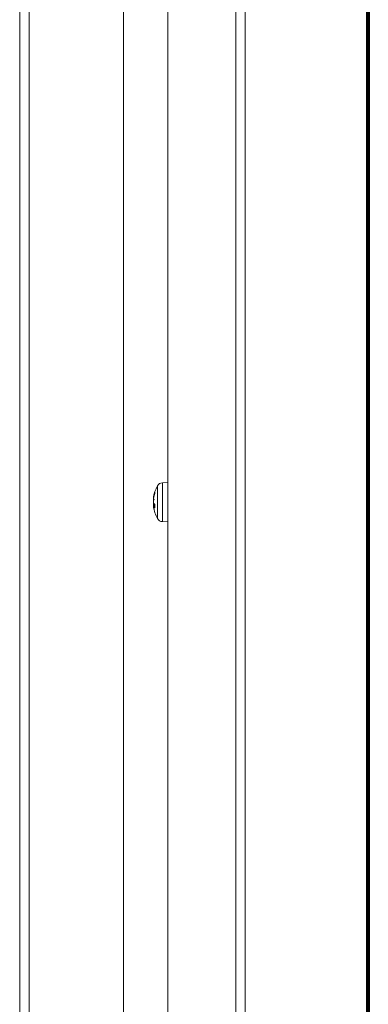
# Model space of a CAD drawing. Header units: millimetres. Extents: x -90830 to 24172, y -102460 to 73669.
# Tile 75 of 198: x -52630 to -52554, y 52980 to 53196. Entities that reach past the tile are written whole.
import ezdxf

# ---------------------------------------------------------------- set-up
doc = ezdxf.new("R2010")
doc.units = ezdxf.units.MM
doc.layers.add('Algemeen01', color=253, linetype='Continuous', lineweight=80)
doc.layers.add('at_Entity', color=253, linetype='Continuous', lineweight=9)

msp = doc.modelspace()

# ---------------------------------------------------------------- linework, layer by layer
at = {"layer": 'Algemeen01'}
msp.add_line((-52553.64, 52229.83), (-52553.64, 53729.83), dxfattribs=at)
at = {"layer": 'at_Entity'}
for p, q in [((-52580.65, 52255.81), (-52580.65, 53716.83)), ((-52582.72, 53699.09), (-52582.72, 52255.81)), ((-52597.67, 52269.55), (-52597.67, 53698.78)), ((-52607.4, 52303.92), (-52607.4, 53344.62)), ((-52630.16, 53330.15), (-52630.16, 52307.15)), ((-52628.09, 52330.86), (-52628.09, 53330.15)), ((-52598.82, 53094.29), (-52597.67, 53094.33)), ((-52598.82, 53094.29), (-52598.82, 53085.76)), ((-52600.68, 53091.62), (-52600.69, 53091.59)), ((-52600.67, 53091.69), (-52600.68, 53091.66)), ((-52600.68, 53091.66), (-52600.68, 53091.62)), ((-52600.66, 53091.73), (-52600.67, 53091.69)), ((-52600.65, 53091.76), (-52600.66, 53091.73)), ((-52600.64, 53091.79), (-52600.65, 53091.76)), ((-52600.63, 53091.83), (-52600.64, 53091.79)), ((-52600.62, 53091.86), (-52600.63, 53091.83)), ((-52600.61, 53091.9), (-52600.62, 53091.86)), ((-52600.6, 53091.93), (-52600.61, 53091.9)), ((-52600.6, 53091.64), (-52600.61, 53091.61)), ((-52600.59, 53091.96), (-52600.6, 53091.93)), ((-52600.59, 53091.67), (-52600.6, 53091.64)), ((-52600.58, 53092), (-52600.59, 53091.96)), ((-52600.58, 53091.7), (-52600.59, 53091.67)), ((-52600.57, 53092.03), (-52600.58, 53092)), ((-52600.57, 53091.73), (-52600.58, 53091.7)), ((-52600.56, 53092.07), (-52600.57, 53092.03)), ((-52600.56, 53091.76), (-52600.57, 53091.73)), ((-52600.55, 53092.1), (-52600.56, 53092.07)), ((-52600.55, 53091.79), (-52600.56, 53091.76)), ((-52600.54, 53092.13), (-52600.55, 53092.1)), ((-52600.54, 53091.82), (-52600.55, 53091.79)), ((-52600.53, 53092.17), (-52600.54, 53092.13)), ((-52600.53, 53091.86), (-52600.54, 53091.82)), ((-52600.52, 53092.2), (-52600.53, 53092.17)), ((-52600.52, 53091.89), (-52600.53, 53091.86)), ((-52600.51, 53092.23), (-52600.52, 53092.2)), ((-52600.51, 53091.92), (-52600.52, 53091.89)), ((-52600.51, 53092.21), (-52600.5, 53092.27)), ((-52600.5, 53092.27), (-52600.51, 53092.23)), ((-52600.51, 53092.21), (-52600.51, 53091.92)), ((-52600.5, 53091.95), (-52600.51, 53091.92)), ((-52600.5, 53092.27), (-52600.5, 53091.95)), ((-52599.92, 53086.44), (-52599.92, 53093.61)), ((-52600.79, 53091.06), (-52600.81, 53090.98)), ((-52600.81, 53090.98), (-52600.81, 53090.94)), ((-52600.81, 53090.94), (-52600.81, 53090.94)), ((-52600.81, 53090.94), (-52600.78, 53090.93)), ((-52600.8, 53090.89), (-52600.81, 53090.79)), ((-52600.81, 53090.79), (-52600.81, 53090.72)), ((-52600.81, 53090.65), (-52600.8, 53090.78)), ((-52600.81, 53090.72), (-52600.8, 53090.7)), ((-52600.81, 53090.55), (-52600.81, 53090.65)), ((-52600.8, 53090.48), (-52600.81, 53090.55)), ((-52600.81, 53090.15), (-52600.8, 53090.27)), ((-52600.81, 53090.03), (-52600.81, 53090.15)), ((-52600.79, 53089.93), (-52600.81, 53090.03)), ((-52600.81, 53090.02), (-52600.81, 53089.9)), ((-52600.81, 53089.9), (-52600.8, 53089.78)), ((-52600.8, 53089.57), (-52600.81, 53089.5)), ((-52600.81, 53089.5), (-52600.81, 53089.4)), ((-52600.8, 53090.93), (-52600.8, 53090.93)), ((-52600.8, 53090.93), (-52600.8, 53090.93)), ((-52600.8, 53090.93), (-52600.8, 53090.93)), ((-52600.8, 53090.93), (-52600.8, 53090.93)), ((-52600.8, 53090.93), (-52600.8, 53090.93)), ((-52600.8, 53090.93), (-52600.8, 53090.93)), ((-52600.8, 53090.93), (-52600.8, 53090.93)), ((-52600.8, 53090.93), (-52600.8, 53090.93)), ((-52600.8, 53090.93), (-52600.8, 53090.92)), ((-52600.8, 53090.92), (-52600.8, 53090.92)), ((-52600.8, 53090.92), (-52600.8, 53090.92)), ((-52600.8, 53090.92), (-52600.8, 53090.92)), ((-52600.8, 53090.92), (-52600.8, 53090.92)), ((-52600.8, 53090.92), (-52600.8, 53090.92)), ((-52600.8, 53090.92), (-52600.8, 53090.92)), ((-52600.8, 53090.92), (-52600.8, 53090.92)), ((-52600.8, 53090.92), (-52600.8, 53090.92)), ((-52600.8, 53090.92), (-52600.8, 53090.91)), ((-52600.8, 53090.91), (-52600.8, 53090.91)), ((-52600.8, 53090.91), (-52600.8, 53090.91)), ((-52600.8, 53090.91), (-52600.8, 53090.91)), ((-52600.8, 53090.91), (-52600.8, 53090.91)), ((-52600.8, 53090.91), (-52600.8, 53090.91)), ((-52600.8, 53090.91), (-52600.8, 53090.91)), ((-52600.8, 53090.91), (-52600.8, 53090.91)), ((-52600.8, 53090.91), (-52600.8, 53090.9)), ((-52600.8, 53090.9), (-52600.8, 53090.89)), ((-52600.8, 53090.78), (-52600.78, 53090.9)), ((-52600.8, 53090.9), (-52600.8, 53090.9)), ((-52600.8, 53090.9), (-52600.8, 53090.9)), ((-52600.8, 53090.9), (-52600.8, 53090.9)), ((-52600.8, 53090.9), (-52600.8, 53090.9)), ((-52600.8, 53090.9), (-52600.79, 53090.9)), ((-52600.8, 53090.9), (-52600.8, 53090.9)), ((-52600.8, 53090.9), (-52600.8, 53090.9)), ((-52600.8, 53090.9), (-52600.8, 53090.9)), ((-52600.8, 53090.9), (-52600.8, 53090.9)), ((-52600.8, 53090.9), (-52600.8, 53090.9)), ((-52600.8, 53090.9), (-52600.8, 53090.9)), ((-52600.79, 53090.49), (-52600.8, 53090.48)), ((-52600.8, 53090.47), (-52600.8, 53090.48)), ((-52600.8, 53090.48), (-52600.8, 53090.47)), ((-52600.8, 53090.47), (-52600.8, 53090.47)), ((-52600.8, 53090.47), (-52600.8, 53090.47)), ((-52600.8, 53090.47), (-52600.8, 53090.47)), ((-52600.8, 53090.47), (-52600.79, 53090.47)), ((-52600.79, 53090.34), (-52600.8, 53090.33)), ((-52600.8, 53090.33), (-52600.8, 53090.31)), ((-52600.8, 53090.27), (-52600.8, 53090.31)), ((-52600.8, 53089.78), (-52600.8, 53089.73)), ((-52600.79, 53089.73), (-52600.8, 53089.73)), ((-52600.8, 53089.73), (-52600.8, 53089.73)), ((-52600.8, 53089.73), (-52600.8, 53089.73)), ((-52600.8, 53089.73), (-52600.8, 53089.73)), ((-52600.8, 53089.73), (-52600.8, 53089.72)), ((-52600.8, 53089.72), (-52600.8, 53089.72)), ((-52600.8, 53089.72), (-52600.79, 53089.71)), ((-52600.8, 53089.58), (-52600.8, 53089.57)), ((-52600.79, 53089.58), (-52600.8, 53089.58)), ((-52600.78, 53091.17), (-52600.79, 53091.06)), ((-52600.79, 53090.9), (-52600.79, 53090.9)), ((-52600.79, 53090.9), (-52600.79, 53090.9)), ((-52600.79, 53090.9), (-52600.79, 53090.9)), ((-52600.79, 53090.9), (-52600.79, 53090.9)), ((-52600.79, 53090.9), (-52600.79, 53090.9)), ((-52600.79, 53090.9), (-52600.79, 53090.9)), ((-52600.79, 53090.9), (-52600.78, 53090.9)), ((-52600.78, 53090.51), (-52600.79, 53090.5)), ((-52600.79, 53090.5), (-52600.79, 53090.49)), ((-52600.79, 53090.49), (-52600.79, 53090.49)), ((-52600.79, 53090.47), (-52600.79, 53090.47)), ((-52600.79, 53090.47), (-52600.79, 53090.47)), ((-52600.79, 53090.47), (-52600.79, 53090.47)), ((-52600.79, 53090.47), (-52600.79, 53090.47)), ((-52600.79, 53090.47), (-52600.79, 53090.47)), ((-52600.79, 53090.47), (-52600.79, 53090.47)), ((-52600.79, 53090.47), (-52600.78, 53090.47)), ((-52600.78, 53090.37), (-52600.79, 53090.36)), ((-52600.79, 53090.36), (-52600.79, 53090.35)), ((-52600.79, 53090.35), (-52600.79, 53090.34)), ((-52600.78, 53089.87), (-52600.79, 53089.93)), ((-52600.78, 53089.73), (-52600.79, 53089.73)), ((-52600.79, 53089.73), (-52600.79, 53089.73)), ((-52600.79, 53089.71), (-52600.79, 53089.71)), ((-52600.79, 53089.71), (-52600.79, 53089.7)), ((-52600.79, 53089.7), (-52600.79, 53089.7)), ((-52600.79, 53089.7), (-52600.79, 53089.69)), ((-52600.79, 53089.69), (-52600.79, 53089.69)), ((-52600.79, 53089.69), (-52600.79, 53089.68)), ((-52600.79, 53089.68), (-52600.78, 53089.68)), ((-52600.78, 53089.58), (-52600.79, 53089.58)), ((-52600.79, 53089.58), (-52600.79, 53089.58)), ((-52600.77, 53091.21), (-52600.78, 53091.17)), ((-52600.78, 53091.17), (-52600.73, 53091.17)), ((-52600.77, 53090.97), (-52600.78, 53090.94)), ((-52600.78, 53090.9), (-52600.78, 53090.94)), ((-52600.78, 53090.9), (-52600.78, 53090.9)), ((-52600.78, 53090.9), (-52600.78, 53090.9)), ((-52600.78, 53090.9), (-52600.78, 53090.9)), ((-52600.78, 53090.9), (-52600.78, 53090.9)), ((-52600.78, 53090.9), (-52600.78, 53090.9)), ((-52600.78, 53090.9), (-52600.78, 53090.9)), ((-52600.78, 53090.9), (-52600.78, 53090.9)), ((-52600.78, 53090.9), (-52600.78, 53090.9)), ((-52600.78, 53090.9), (-52600.78, 53090.9)), ((-52600.78, 53090.9), (-52600.78, 53090.9)), ((-52600.78, 53090.9), (-52600.78, 53090.9)), ((-52600.78, 53090.9), (-52600.78, 53090.9)), ((-52600.78, 53090.9), (-52600.78, 53090.9)), ((-52600.78, 53090.9), (-52600.78, 53090.9)), ((-52600.78, 53090.9), (-52600.78, 53090.9)), ((-52600.78, 53090.9), (-52600.78, 53090.9)), ((-52600.78, 53090.9), (-52600.78, 53090.9)), ((-52600.78, 53090.9), (-52600.78, 53090.9)), ((-52600.78, 53090.9), (-52600.78, 53090.9)), ((-52600.78, 53090.9), (-52600.78, 53090.9)), ((-52600.77, 53090.53), (-52600.78, 53090.52)), ((-52600.78, 53090.52), (-52600.78, 53090.52)), ((-52600.78, 53090.52), (-52600.78, 53090.51)), ((-52600.78, 53090.47), (-52600.78, 53090.47)), ((-52600.78, 53090.47), (-52600.78, 53090.47)), ((-52600.78, 53090.47), (-52600.78, 53090.47)), ((-52600.78, 53090.47), (-52600.78, 53090.47)), ((-52600.78, 53090.47), (-52600.78, 53090.47)), ((-52600.78, 53090.47), (-52600.77, 53090.47)), ((-52600.77, 53090.41), (-52600.78, 53090.4)), ((-52600.78, 53090.4), (-52600.78, 53090.38)), ((-52600.78, 53090.38), (-52600.78, 53090.37)), ((-52600.78, 53089.87), (-52600.77, 53089.86)), ((-52600.77, 53089.73), (-52600.78, 53089.73)), ((-52600.78, 53089.73), (-52600.78, 53089.73)), ((-52600.78, 53089.73), (-52600.78, 53089.73)), ((-52600.78, 53089.68), (-52600.78, 53089.67)), ((-52600.78, 53089.67), (-52600.78, 53089.67)), ((-52600.78, 53089.67), (-52600.78, 53089.66)), ((-52600.78, 53089.66), (-52600.78, 53089.66)), ((-52600.78, 53089.66), (-52600.78, 53089.65)), ((-52600.78, 53089.65), (-52600.77, 53089.65)), ((-52600.77, 53089.58), (-52600.78, 53089.58)), ((-52600.76, 53091.24), (-52600.77, 53091.21)), ((-52600.76, 53091), (-52600.77, 53090.97)), ((-52600.76, 53090.54), (-52600.77, 53090.54)), ((-52600.77, 53090.54), (-52600.77, 53090.53)), ((-52600.77, 53090.47), (-52600.77, 53090.47)), ((-52600.77, 53090.47), (-52600.77, 53090.47)), ((-52600.77, 53090.47), (-52600.77, 53090.47)), ((-52600.77, 53090.47), (-52600.77, 53090.47)), ((-52600.77, 53090.47), (-52600.77, 53090.47)), ((-52600.77, 53090.47), (-52600.76, 53090.47)), ((-52600.76, 53090.43), (-52600.77, 53090.42)), ((-52600.77, 53090.42), (-52600.77, 53090.41)), ((-52600.77, 53089.86), (-52600.76, 53089.85)), ((-52600.76, 53089.73), (-52600.77, 53089.73)), ((-52600.77, 53089.73), (-52600.77, 53089.73)), ((-52600.77, 53089.65), (-52600.77, 53089.65)), ((-52600.77, 53089.65), (-52600.77, 53089.64)), ((-52600.77, 53089.64), (-52600.77, 53089.64)), ((-52600.77, 53089.64), (-52600.77, 53089.63)), ((-52600.77, 53089.63), (-52600.77, 53089.63)), ((-52600.77, 53089.63), (-52600.76, 53089.62)), ((-52600.76, 53089.58), (-52600.77, 53089.58)), ((-52600.75, 53091.31), (-52600.76, 53091.28)), ((-52600.76, 53091.28), (-52600.76, 53091.24)), ((-52600.75, 53091.07), (-52600.76, 53091.03)), ((-52600.76, 53091.03), (-52600.76, 53091)), ((-52600.75, 53090.56), (-52600.76, 53090.55)), ((-52600.76, 53090.55), (-52600.76, 53090.54)), ((-52600.76, 53090.47), (-52600.76, 53090.47)), ((-52600.76, 53090.47), (-52600.76, 53090.47)), ((-52600.76, 53090.47), (-52600.76, 53090.47)), ((-52600.76, 53090.47), (-52600.76, 53090.47)), ((-52600.76, 53090.47), (-52600.76, 53090.47)), ((-52600.76, 53090.47), (-52600.76, 53090.47)), ((-52600.76, 53090.47), (-52600.75, 53090.47)), ((-52600.75, 53090.46), (-52600.76, 53090.44)), ((-52600.76, 53090.44), (-52600.76, 53090.43)), ((-52600.76, 53089.85), (-52600.76, 53089.84)), ((-52600.76, 53089.84), (-52600.75, 53089.83)), ((-52600.75, 53089.73), (-52600.76, 53089.73)), ((-52600.76, 53089.73), (-52600.76, 53089.73)), ((-52600.76, 53089.62), (-52600.76, 53089.62)), ((-52600.76, 53089.62), (-52600.76, 53089.61)), ((-52600.76, 53089.61), (-52600.76, 53089.61)), ((-52600.76, 53089.61), (-52600.76, 53089.6)), ((-52600.76, 53089.6), (-52600.76, 53089.6)), ((-52600.76, 53089.6), (-52600.75, 53089.59)), ((-52600.75, 53089.58), (-52600.76, 53089.58)), ((-52600.76, 53089.58), (-52600.76, 53089.58)), ((-52600.74, 53091.35), (-52600.75, 53091.31)), ((-52600.74, 53091.1), (-52600.75, 53091.07)), ((-52600.74, 53090.58), (-52600.75, 53090.57)), ((-52600.75, 53090.57), (-52600.75, 53090.56)), ((-52600.75, 53090.56), (-52600.75, 53090.56)), ((-52600.74, 53090.49), (-52600.75, 53090.48)), ((-52600.75, 53090.48), (-52600.75, 53090.47)), ((-52600.75, 53090.47), (-52600.75, 53090.47)), ((-52600.75, 53090.47), (-52600.75, 53090.47)), ((-52600.75, 53090.47), (-52600.75, 53090.46)), ((-52600.75, 53089.83), (-52600.74, 53089.81)), ((-52600.75, 53089.72), (-52600.75, 53089.73)), ((-52600.74, 53089.72), (-52600.75, 53089.72)), ((-52600.75, 53089.72), (-52600.75, 53089.72)), ((-52600.75, 53089.59), (-52600.75, 53089.59)), ((-52600.75, 53089.59), (-52600.75, 53089.58)), ((-52600.74, 53089.58), (-52600.75, 53089.58)), ((-52600.73, 53091.42), (-52600.74, 53091.38)), ((-52600.74, 53091.38), (-52600.74, 53091.35)), ((-52600.73, 53091.16), (-52600.74, 53091.13)), ((-52600.74, 53091.13), (-52600.74, 53091.1)), ((-52600.73, 53090.59), (-52600.74, 53090.59)), ((-52600.74, 53090.59), (-52600.74, 53090.58)), ((-52600.73, 53090.51), (-52600.74, 53090.5)), ((-52600.74, 53090.5), (-52600.74, 53090.49)), ((-52600.74, 53089.81), (-52600.74, 53089.8)), ((-52600.74, 53089.8), (-52600.73, 53089.79)), ((-52600.73, 53089.72), (-52600.74, 53089.72)), ((-52600.74, 53089.72), (-52600.74, 53089.72)), ((-52600.73, 53089.59), (-52600.74, 53089.59)), ((-52600.74, 53089.59), (-52600.74, 53089.58)), ((-52600.72, 53091.45), (-52600.73, 53091.42)), ((-52600.72, 53091.19), (-52600.73, 53091.16)), ((-52600.72, 53090.61), (-52600.73, 53090.6)), ((-52600.73, 53090.6), (-52600.73, 53090.59)), ((-52600.72, 53090.54), (-52600.73, 53090.53)), ((-52600.73, 53090.53), (-52600.73, 53090.51)), ((-52600.73, 53089.79), (-52600.72, 53089.78)), ((-52600.72, 53089.72), (-52600.73, 53089.72)), ((-52600.73, 53089.72), (-52600.73, 53089.72)), ((-52600.72, 53089.59), (-52600.73, 53089.59)), ((-52600.71, 53091.52), (-52600.72, 53091.48)), ((-52600.72, 53091.48), (-52600.72, 53091.45)), ((-52600.71, 53091.26), (-52600.72, 53091.23)), ((-52600.72, 53091.23), (-52600.72, 53091.19)), ((-52600.71, 53090.62), (-52600.72, 53090.61)), ((-52600.72, 53090.61), (-52600.72, 53090.61)), ((-52600.71, 53090.56), (-52600.72, 53090.55)), ((-52600.72, 53090.55), (-52600.72, 53090.54)), ((-52600.72, 53089.78), (-52600.72, 53089.77)), ((-52600.72, 53089.77), (-52600.71, 53089.76)), ((-52600.71, 53089.72), (-52600.72, 53089.72)), ((-52600.72, 53089.72), (-52600.72, 53089.72)), ((-52600.72, 53089.72), (-52600.72, 53089.72)), ((-52600.71, 53089.59), (-52600.72, 53089.59)), ((-52600.72, 53089.59), (-52600.72, 53089.59)), ((-52600.7, 53091.55), (-52600.71, 53091.52)), ((-52600.7, 53091.29), (-52600.71, 53091.26)), ((-52600.7, 53090.63), (-52600.71, 53090.63)), ((-52600.71, 53090.63), (-52600.71, 53090.62)), ((-52600.7, 53090.59), (-52600.71, 53090.57)), ((-52600.71, 53090.57), (-52600.71, 53090.56)), ((-52600.71, 53089.76), (-52600.7, 53089.75)), ((-52600.7, 53089.72), (-52600.71, 53089.72)), ((-52600.71, 53089.72), (-52600.71, 53089.72)), ((-52600.7, 53089.59), (-52600.71, 53089.59)), ((-52600.69, 53091.59), (-52600.7, 53091.55)), ((-52600.69, 53091.32), (-52600.7, 53091.29)), ((-52600.69, 53090.65), (-52600.7, 53090.64)), ((-52600.7, 53090.64), (-52600.7, 53090.63)), ((-52600.69, 53090.61), (-52600.7, 53090.6)), ((-52600.7, 53090.6), (-52600.7, 53090.59)), ((-52600.7, 53089.75), (-52600.69, 53089.74)), ((-52600.7, 53089.71), (-52600.7, 53089.72)), ((-52600.69, 53089.71), (-52600.7, 53089.71)), ((-52600.7, 53089.71), (-52600.7, 53089.71)), ((-52600.69, 53089.59), (-52600.7, 53089.59)), ((-52600.68, 53091.35), (-52600.69, 53091.32)), ((-52600.68, 53090.66), (-52600.69, 53090.65)), ((-52600.69, 53090.65), (-52600.69, 53090.65)), ((-52600.68, 53090.63), (-52600.69, 53090.62)), ((-52600.69, 53090.62), (-52600.69, 53090.61)), ((-52600.69, 53089.74), (-52600.68, 53089.73)), ((-52600.68, 53089.71), (-52600.69, 53089.71)), ((-52600.69, 53089.71), (-52600.69, 53089.71)), ((-52600.68, 53089.59), (-52600.69, 53089.59)), ((-52600.69, 53089.59), (-52600.69, 53089.59)), ((-52600.67, 53091.42), (-52600.68, 53091.38)), ((-52600.68, 53091.38), (-52600.68, 53091.35)), ((-52600.67, 53090.67), (-52600.68, 53090.66)), ((-52600.67, 53090.64), (-52600.68, 53090.63)), ((-52600.68, 53089.73), (-52600.68, 53089.72)), ((-52600.68, 53089.72), (-52600.67, 53089.71)), ((-52600.67, 53089.71), (-52600.68, 53089.71)), ((-52600.68, 53089.71), (-52600.68, 53089.71)), ((-52600.68, 53089.71), (-52600.68, 53089.71)), ((-52600.67, 53089.59), (-52600.68, 53089.59)), ((-52600.66, 53091.45), (-52600.67, 53091.42)), ((-52600.66, 53090.68), (-52600.67, 53090.67)), ((-52600.67, 53090.67), (-52600.67, 53090.67)), ((-52600.66, 53090.67), (-52600.67, 53090.66)), ((-52600.67, 53090.66), (-52600.67, 53090.64)), ((-52600.67, 53089.71), (-52600.66, 53089.7)), ((-52600.67, 53089.71), (-52600.67, 53089.71)), ((-52600.66, 53089.6), (-52600.67, 53089.6)), ((-52600.67, 53089.6), (-52600.67, 53089.59)), ((-52600.65, 53091.48), (-52600.66, 53091.45)), ((-52600.65, 53090.69), (-52600.66, 53090.69)), ((-52600.66, 53090.69), (-52600.66, 53090.68)), ((-52600.65, 53090.69), (-52600.66, 53090.68)), ((-52600.66, 53090.68), (-52600.66, 53090.67)), ((-52600.66, 53089.7), (-52600.65, 53089.69)), ((-52600.65, 53089.6), (-52600.66, 53089.6)), ((-52600.64, 53091.51), (-52600.65, 53091.48)), ((-52600.65, 53089.69), (-52600.64, 53089.68)), ((-52600.64, 53089.6), (-52600.65, 53089.6)), ((-52600.65, 53089.6), (-52600.65, 53089.6)), ((-52600.63, 53091.54), (-52600.64, 53091.51)), ((-52600.64, 53089.68), (-52600.63, 53089.67)), ((-52600.63, 53089.6), (-52600.64, 53089.6)), ((-52600.62, 53091.57), (-52600.63, 53091.54)), ((-52600.63, 53089.67), (-52600.62, 53089.66)), ((-52600.62, 53089.6), (-52600.63, 53089.6)), ((-52600.63, 53089.6), (-52600.63, 53089.6)), ((-52600.61, 53091.61), (-52600.62, 53091.57)), ((-52600.62, 53089.66), (-52600.61, 53089.64)), ((-52600.61, 53089.6), (-52600.62, 53089.6)), ((-52600.61, 53089.64), (-52600.6, 53089.63)), ((-52600.6, 53089.61), (-52600.61, 53089.6)), ((-52600.61, 53089.6), (-52600.61, 53089.6)), ((-52600.6, 53089.63), (-52600.59, 53089.62)), ((-52600.59, 53089.61), (-52600.6, 53089.61)), ((-52600.59, 53089.62), (-52600.58, 53089.61)), ((-52600.58, 53089.61), (-52600.59, 53089.61)), ((-52600.59, 53089.61), (-52600.59, 53089.61)), ((-52600.58, 53089.61), (-52600.57, 53089.6)), ((-52600.57, 53089.6), (-52600.56, 53089.59)), ((-52600.56, 53089.59), (-52600.55, 53089.58)), ((-52600.55, 53089.58), (-52600.54, 53089.57)), ((-52600.54, 53089.57), (-52600.53, 53089.56)), ((-52600.53, 53089.56), (-52600.52, 53089.55)), ((-52600.52, 53089.55), (-52600.51, 53089.54)), ((-52600.51, 53089.54), (-52600.51, 53088.8)), ((-52600.51, 53089.54), (-52600.5, 53089.53)), ((-52600.5, 53089.53), (-52600.5, 53088.77)), ((-52600.81, 53089.4), (-52600.8, 53089.35)), ((-52600.81, 53089.33), (-52600.8, 53089.36)), ((-52600.81, 53089.26), (-52600.81, 53089.33)), ((-52600.8, 53089.16), (-52600.81, 53089.26)), ((-52600.81, 53089.07), (-52600.81, 53089.11)), ((-52600.81, 53089.11), (-52600.8, 53089.1)), ((-52600.81, 53089.11), (-52600.8, 53089.11)), ((-52600.8, 53089.36), (-52600.51, 53089.38)), ((-52600.8, 53089.36), (-52600.78, 53089.33)), ((-52600.8, 53089.15), (-52600.8, 53089.16)), ((-52600.8, 53089.15), (-52600.8, 53089.13)), ((-52600.8, 53089.13), (-52600.79, 53089.1)), ((-52600.8, 53089.1), (-52600.8, 53089.09)), ((-52600.79, 53089.09), (-52600.8, 53089.09)), ((-52600.8, 53089.09), (-52600.8, 53089.09)), ((-52600.8, 53089.09), (-52600.8, 53089.09)), ((-52600.8, 53089.09), (-52600.8, 53089.09)), ((-52600.8, 53089.09), (-52600.8, 53089.09)), ((-52600.8, 53089.09), (-52600.8, 53089.09)), ((-52600.8, 53089.09), (-52600.8, 53089.09)), ((-52600.8, 53089.09), (-52600.8, 53089.09)), ((-52600.8, 53089.09), (-52600.8, 53089.09)), ((-52600.8, 53089.09), (-52600.8, 53089.09)), ((-52600.8, 53089.09), (-52600.8, 53089.09)), ((-52600.8, 53089.09), (-52600.8, 53089.09)), ((-52600.8, 53089.09), (-52600.8, 53089.09)), ((-52600.8, 53089.09), (-52600.8, 53089.09)), ((-52600.8, 53089.09), (-52600.8, 53089.09)), ((-52600.8, 53089.09), (-52600.8, 53089.09)), ((-52600.8, 53089.09), (-52600.8, 53089.09)), ((-52600.8, 53089.09), (-52600.8, 53089.09)), ((-52600.8, 53089.09), (-52600.8, 53089.09)), ((-52600.8, 53089.09), (-52600.8, 53089.09)), ((-52600.8, 53089.09), (-52600.8, 53089.09)), ((-52600.8, 53089.09), (-52600.8, 53089.09)), ((-52600.8, 53089.09), (-52600.8, 53089.09)), ((-52600.8, 53089.09), (-52600.8, 53089.09)), ((-52600.8, 53089.09), (-52600.8, 53089.09)), ((-52600.8, 53089.09), (-52600.8, 53089.09)), ((-52600.8, 53089.09), (-52600.8, 53089.09)), ((-52600.8, 53089.09), (-52600.8, 53089.09)), ((-52600.8, 53089.09), (-52600.8, 53089.09)), ((-52600.8, 53089.09), (-52600.8, 53089.09)), ((-52600.8, 53089.09), (-52600.8, 53089.06)), ((-52600.8, 53089.06), (-52600.79, 53089.04)), ((-52600.79, 53089.1), (-52600.79, 53089.08)), ((-52600.79, 53089.09), (-52600.79, 53089.09)), ((-52600.79, 53089.09), (-52600.79, 53089.09)), ((-52600.79, 53089.08), (-52600.79, 53089.06)), ((-52600.79, 53089.06), (-52600.78, 53089.03)), ((-52600.79, 53089.04), (-52600.79, 53089.02)), ((-52600.79, 53089.02), (-52600.79, 53089)), ((-52600.79, 53089), (-52600.78, 53088.98)), ((-52600.78, 53089.32), (-52600.51, 53089.34)), ((-52600.78, 53089.33), (-52600.78, 53089.32)), ((-52600.78, 53089.32), (-52600.77, 53089.3)), ((-52600.78, 53089.03), (-52600.78, 53089.01)), ((-52600.78, 53089.01), (-52600.78, 53088.98)), ((-52600.78, 53088.98), (-52600.77, 53088.96)), ((-52600.78, 53088.98), (-52600.78, 53088.95)), ((-52600.78, 53088.95), (-52600.78, 53088.93)), ((-52600.78, 53088.93), (-52600.77, 53088.91)), ((-52600.77, 53089.3), (-52600.76, 53089.28)), ((-52600.77, 53088.96), (-52600.77, 53088.94)), ((-52600.77, 53088.94), (-52600.76, 53088.91)), ((-52600.77, 53088.91), (-52600.77, 53088.89)), ((-52600.77, 53088.89), (-52600.76, 53088.87)), ((-52600.76, 53089.28), (-52600.76, 53089.26)), ((-52600.76, 53089.26), (-52600.75, 53089.24)), ((-52600.76, 53088.91), (-52600.76, 53088.89)), ((-52600.76, 53088.89), (-52600.75, 53088.86)), ((-52600.76, 53088.87), (-52600.76, 53088.84)), ((-52600.76, 53088.84), (-52600.75, 53088.82)), ((-52600.75, 53089.24), (-52600.74, 53089.23)), ((-52600.75, 53088.86), (-52600.75, 53088.84)), ((-52600.75, 53088.84), (-52600.75, 53088.82)), ((-52600.75, 53088.82), (-52600.74, 53088.79)), ((-52600.75, 53088.82), (-52600.75, 53088.8)), ((-52600.75, 53088.8), (-52600.75, 53088.78)), ((-52600.75, 53088.78), (-52600.74, 53088.76)), ((-52600.74, 53089.23), (-52600.74, 53089.21)), ((-52600.74, 53089.21), (-52600.73, 53089.19)), ((-52600.74, 53088.79), (-52600.74, 53088.77)), ((-52600.74, 53088.77), (-52600.73, 53088.74)), ((-52600.74, 53088.76), (-52600.74, 53088.73)), ((-52600.74, 53088.73), (-52600.73, 53088.71)), ((-52600.73, 53089.19), (-52600.72, 53089.18)), ((-52600.73, 53088.74), (-52600.73, 53088.72)), ((-52600.73, 53088.72), (-52600.72, 53088.7)), ((-52600.73, 53088.71), (-52600.73, 53088.69)), ((-52600.73, 53088.69), (-52600.72, 53088.67)), ((-52600.72, 53089.18), (-52600.72, 53089.16)), ((-52600.72, 53089.16), (-52600.71, 53089.14)), ((-52600.72, 53088.7), (-52600.72, 53088.67)), ((-52600.72, 53088.67), (-52600.71, 53088.65)), ((-52600.72, 53088.67), (-52600.72, 53088.65)), ((-52600.72, 53088.65), (-52600.71, 53088.62)), ((-52600.71, 53089.14), (-52600.7, 53089.12)), ((-52600.71, 53088.65), (-52600.71, 53088.62)), ((-52600.71, 53088.62), (-52600.7, 53088.6)), ((-52600.71, 53088.62), (-52600.71, 53088.6)), ((-52600.71, 53088.6), (-52600.7, 53088.58)), ((-52600.7, 53089.12), (-52600.69, 53089.11)), ((-52600.7, 53088.6), (-52600.7, 53088.58)), ((-52600.7, 53088.58), (-52600.69, 53088.55)), ((-52600.7, 53088.58), (-52600.7, 53088.56)), ((-52600.7, 53088.56), (-52600.69, 53088.54)), ((-52600.69, 53089.11), (-52600.68, 53089.09)), ((-52600.69, 53088.55), (-52600.69, 53088.53)), ((-52600.69, 53088.54), (-52600.69, 53088.52)), ((-52600.69, 53088.53), (-52600.68, 53088.51)), ((-52600.69, 53088.52), (-52600.68, 53088.49)), ((-52600.68, 53089.09), (-52600.68, 53089.07)), ((-52600.68, 53089.07), (-52600.67, 53089.05)), ((-52600.68, 53088.51), (-52600.67, 53088.48)), ((-52600.68, 53088.49), (-52600.67, 53088.47)), ((-52600.67, 53089.05), (-52600.66, 53089.04)), ((-52600.67, 53088.48), (-52600.67, 53088.46)), ((-52600.67, 53088.47), (-52600.67, 53088.45)), ((-52600.67, 53088.46), (-52600.66, 53088.43)), ((-52600.67, 53088.45), (-52600.66, 53088.43)), ((-52600.66, 53089.04), (-52600.65, 53089.02)), ((-52600.66, 53088.43), (-52600.66, 53088.41)), ((-52600.66, 53088.43), (-52600.66, 53088.41)), ((-52600.66, 53088.41), (-52600.65, 53088.39)), ((-52600.66, 53088.41), (-52600.65, 53088.39)), ((-52600.65, 53089.02), (-52600.64, 53089)), ((-52600.64, 53089), (-52600.63, 53088.99)), ((-52600.63, 53088.99), (-52600.62, 53088.97)), ((-52600.62, 53088.97), (-52600.61, 53088.95)), ((-52600.61, 53088.95), (-52600.6, 53088.94)), ((-52600.6, 53088.94), (-52600.59, 53088.92)), ((-52600.59, 53088.92), (-52600.58, 53088.9)), ((-52600.58, 53088.9), (-52600.57, 53088.88)), ((-52600.57, 53088.88), (-52600.56, 53088.87)), ((-52600.56, 53088.87), (-52600.55, 53088.85)), ((-52600.55, 53088.85), (-52600.54, 53088.83)), ((-52600.54, 53088.83), (-52600.53, 53088.82)), ((-52600.53, 53088.82), (-52600.52, 53088.8)), ((-52600.52, 53088.8), (-52600.51, 53088.79)), ((-52600.5, 53088.77), (-52600.51, 53088.8)), ((-52600.51, 53088.79), (-52600.5, 53088.77)), ((-52598.82, 53085.76), (-52597.67, 53085.71))]:
    msp.add_line(p, q, dxfattribs=at)
for centre, major_axis, start_param, end_param in [((-52598.77, 53092.89), (0, -1.4), 3.176499, 4.174979), ((-52594.16, 53090.02), (0, -7), 4.174979, 4.576042), ((-52594.16, 53090.02), (0, -7), 4.848736, 5.249799), ((-52598.77, 53087.16), (0, -1.4), 5.249799, 6.248279)]:
    msp.add_ellipse(centre, major_axis=major_axis, ratio=0.957153, start_param=start_param, end_param=end_param, dxfattribs=at)

doc.saveas('drawing.dxf')
